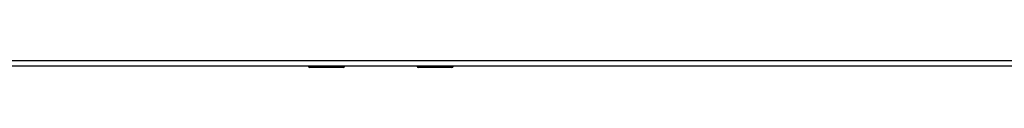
# Model space of a CAD drawing. Header units: inches. Extents: x 93 to 225, y 69 to 99.
# Tile 8 of 38: x 109.976 to 127.061, y 68.758 to 68.877. Entities that reach past the tile are written whole.
import ezdxf

# ---------------------------------------------------------------- set-up
doc = ezdxf.new("R2010")
doc.units = ezdxf.units.IN
doc.header["$MEASUREMENT"] = 0
doc.layers.add('Visible Edges(ANSI)', color=7, linetype='Continuous', lineweight=25)
doc.layers.add('Visible Tangent Edges(ANSI)', color=7, linetype='Continuous', lineweight=25)

msp = doc.modelspace()

# ---------------------------------------------------------------- linework, layer by layer
at = {"layer": 'Visible Edges(ANSI)'}
for p, q in [((158.595, 68.778), (92.99, 68.778)), ((115.596, 68.758), (115.007, 68.758)), ((115.612, 68.778), (115.612, 68.774)), ((116.872, 68.774), (116.872, 68.778)), ((117.477, 68.758), (116.888, 68.758))]:
    msp.add_line(p, q, dxfattribs=at)
for centre, radius, start, end in [((115.007, 68.778), 0.0197, 180.55, 270), ((115.596, 68.774), 0.0157, 270, 0), ((116.888, 68.774), 0.0157, 180, 270), ((117.477, 68.778), 0.0197, 270, 359.45)]:
    msp.add_arc(centre, radius, start, end, dxfattribs=at)
at = {"layer": 'Visible Tangent Edges(ANSI)'}
for p, q in [((92.99, 68.877), (158.595, 68.877)), ((115.007, 68.778), (115.007, 68.758)), ((115.596, 68.758), (115.596, 68.778)), ((116.888, 68.778), (116.888, 68.758)), ((117.477, 68.758), (117.477, 68.778))]:
    msp.add_line(p, q, dxfattribs=at)
for points, knots in [([(115.227, 68.778), (115.228, 68.775), (115.231, 68.772), (115.242, 68.768), (115.249, 68.767), (115.264, 68.767), (115.271, 68.768), (115.282, 68.771), (115.286, 68.773), (115.288, 68.776), (115.289, 68.777), (115.289, 68.778)], [0.0165889, 0.0165889, 0.0165889, 0.0165889, 0.0704698, 0.0704698, 0.1281317, 0.1281317, 0.1830384, 0.1830384, 0.2314647, 0.2314647, 0.2452151, 0.2452151, 0.2452151, 0.2452151]), ([(115.269, 68.778), (115.266, 68.777), (115.261, 68.776), (115.253, 68.776), (115.25, 68.777), (115.247, 68.778)], [-0.17468668, -0.17468668, -0.17468668, -0.17468668, -0.12813171, -0.12813171, -0.08725803, -0.08725803, -0.08725803, -0.08725803]), ([(117.195, 68.778), (117.197, 68.775), (117.2, 68.772), (117.21, 68.768), (117.218, 68.767), (117.233, 68.767), (117.24, 68.768), (117.25, 68.771), (117.254, 68.773), (117.257, 68.776), (117.257, 68.777), (117.257, 68.778)], [0.0165889, 0.0165889, 0.0165889, 0.0165889, 0.0704698, 0.0704698, 0.1281317, 0.1281317, 0.1830384, 0.1830384, 0.2314647, 0.2314647, 0.2452151, 0.2452151, 0.2452151, 0.2452151]), ([(117.238, 68.778), (117.234, 68.777), (117.23, 68.776), (117.222, 68.776), (117.218, 68.777), (117.215, 68.778)], [-0.17468668, -0.17468668, -0.17468668, -0.17468668, -0.12813171, -0.12813171, -0.08725803, -0.08725803, -0.08725803, -0.08725803])]:
    msp.add_open_spline(points, degree=3, knots=knots, dxfattribs=at)

doc.saveas('drawing.dxf')
